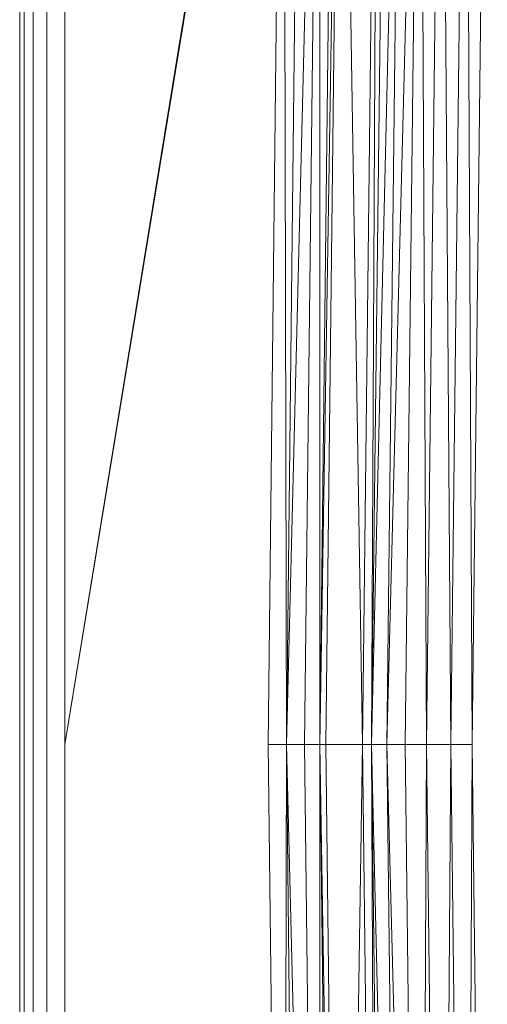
# Model space of a CAD drawing. Header units: metres. Extents: x 391.1 to 427.5, y 12.7 to 28.4.
# Tile 147 of 245: x 408.142 to 408.245, y 23.693 to 23.911. Entities that reach past the tile are written whole.
import ezdxf

# ---------------------------------------------------------------- set-up
doc = ezdxf.new("R2010")
doc.units = ezdxf.units.M
doc.layers.add('02_MOBILIARIO', color=7, linetype='Continuous', lineweight=18)

# ---------------------------------------------------------------- blocks, each defined once
blk = doc.blocks.new('Family - Plats de dutxa PS-1-153501-01_ELEC _PS1')
at = {"layer": '02_MOBILIARIO', "color": 253, "true_color": 0xaaaaaa}
for p, q in [((0.01, 0.8), (0.01, 0)), ((0.01, 0.8), (0.01, 0)), ((0.01, 0.5), (0.01, 0.79)), ((0.01, 0.79), (0.01, 0.5)), ((0.01, 0.5), (0.01, 0.79)), ((0.01, 0.79), (0.01, 0.4)), ((0.01, 0.4), (0.01, 0.79)), ((0.01, 0.79), (0.01, 0.4)), ((0.01, 0.4), (0.01, 0.79)), ((0.011, 0.79), (0.011, 0.4)), ((0.011, 0.4), (0.011, 0.79)), ((0.013, 0.79), (0.013, 0.01)), ((0.013, 0.4), (0.013, 0.79)), ((0.013, 0.79), (0.013, 0.4)), ((0.013, 0.4), (0.013, 0.79)), ((0.016, 0.789), (0.016, 0.4)), ((0.016, 0.4), (0.016, 0.789)), ((0.02, 0.788), (0.02, 0.4)), ((0.02, 0.788), (0.02, 0.4)), ((0.02, 0.4), (0.0687, 0.69841)), ((0.0687, 0.69841), (0.02, 0.4)), ((0.02, 0.4), (0.06837, 0.69444)), ((0.02, 0.4), (0.06837, 0.69444)), ((0.06837, 0.69444), (0.065, 0.4)), ((0.065, 0.4), (0.06837, 0.69444)), ((0.06837, 0.69444), (0.06904, 0.4)), ((0.06904, 0.4), (0.06837, 0.69444)), ((0.07241, 0.69444), (0.06904, 0.4)), ((0.07646, 0.69444), (0.06904, 0.4)), ((0.06904, 0.4), (0.07646, 0.69444)), ((0.07241, 0.69444), (0.06904, 0.4)), ((0.07309, 0.4), (0.07646, 0.69444)), ((0.07309, 0.4), (0.07646, 0.69444)), ((0.07983, 0.69444), (0.07646, 0.4)), ((0.08118, 0.69444), (0.07646, 0.4)), ((0.07646, 0.4), (0.08118, 0.69444)), ((0.07646, 0.69444), (0.07646, 0.4)), ((0.07983, 0.69444), (0.07646, 0.4)), ((0.07646, 0.4), (0.07646, 0.69444)), ((0.07781, 0.4), (0.08118, 0.69444)), ((0.07781, 0.4), (0.08118, 0.69444)), ((0.08118, 0.69444), (0.0859, 0.4)), ((0.0859, 0.4), (0.08118, 0.69444)), ((0.0859, 0.4), (0.08927, 0.68702)), ((0.08927, 0.68702), (0.0859, 0.4)), ((0.09129, 0.68702), (0.08792, 0.4)), ((0.09466, 0.68702), (0.08792, 0.4)), ((0.08792, 0.4), (0.09466, 0.68702)), ((0.08927, 0.68702), (0.08792, 0.4)), ((0.09129, 0.68702), (0.08792, 0.4)), ((0.08792, 0.4), (0.08927, 0.68702)), ((0.09466, 0.68702), (0.09129, 0.4)), ((0.0987, 0.68702), (0.09129, 0.4)), ((0.09129, 0.4), (0.0987, 0.68702)), ((0.09129, 0.4), (0.09466, 0.68702)), ((0.09533, 0.4), (0.0987, 0.68702)), ((0.09533, 0.4), (0.0987, 0.68702)), ((0.0987, 0.68702), (0.10005, 0.4)), ((0.10005, 0.4), (0.0987, 0.68702)), ((0.10005, 0.4), (0.10342, 0.68702)), ((0.10342, 0.68702), (0.10005, 0.4)), ((0.10342, 0.68702), (0.10545, 0.4)), ((0.10545, 0.4), (0.10342, 0.68702)), ((0.10545, 0.4), (0.10882, 0.68702)), ((0.10882, 0.68702), (0.10545, 0.4)), ((0.10882, 0.68702), (0.11017, 0.4)), ((0.11017, 0.4), (0.10882, 0.68702)), ((0.11354, 0.68702), (0.11017, 0.4)), ((0.11354, 0.68702), (0.11017, 0.4)), ((0.01, 0.01), (0.01, 0.5)), ((0.01, 0.5), (0.01, 0.01)), ((0.01, 0.01), (0.01, 0.5)), ((0.01, 0.4), (0.01, 0.01)), ((0.01, 0.4), (0.01, 0.01)), ((0.01, 0.4), (0.01, 0.01)), ((0.01, 0.4), (0.01, 0.01)), ((0.011, 0.4), (0.011, 0.01)), ((0.011, 0.4), (0.011, 0.01)), ((0.013, 0.4), (0.013, 0.01)), ((0.013, 0.4), (0.013, 0.01)), ((0.013, 0.4), (0.013, 0.01)), ((0.016, 0.4), (0.016, 0.011)), ((0.016, 0.4), (0.016, 0.011)), ((0.02, 0.4), (0.02, 0.012)), ((0.02, 0.4), (0.02, 0.012)), ((0.065, 0.4), (0.06837, 0.10556)), ((0.06837, 0.10556), (0.065, 0.4)), ((0.065, 0.4), (0.06904, 0.4)), ((0.06904, 0.4), (0.065, 0.4)), ((0.06904, 0.4), (0.06837, 0.10556)), ((0.06837, 0.10556), (0.06904, 0.4)), ((0.06904, 0.4), (0.07241, 0.10556)), ((0.07309, 0.4), (0.06904, 0.4)), ((0.07646, 0.10556), (0.06904, 0.4)), ((0.07241, 0.10556), (0.06904, 0.4)), ((0.06904, 0.4), (0.07646, 0.10556)), ((0.07309, 0.4), (0.06904, 0.4)), ((0.07309, 0.4), (0.07646, 0.10556)), ((0.07646, 0.10556), (0.07309, 0.4)), ((0.07309, 0.4), (0.07646, 0.4)), ((0.07646, 0.4), (0.07309, 0.4)), ((0.07646, 0.4), (0.07983, 0.10556)), ((0.07646, 0.4), (0.07646, 0.10556)), ((0.07646, 0.10556), (0.07646, 0.4)), ((0.07781, 0.4), (0.07646, 0.4)), ((0.08118, 0.10556), (0.07646, 0.4)), ((0.07983, 0.10556), (0.07646, 0.4)), ((0.07646, 0.4), (0.08118, 0.10556)), ((0.07781, 0.4), (0.07646, 0.4)), ((0.07781, 0.4), (0.08118, 0.10556)), ((0.0859, 0.4), (0.07781, 0.4)), ((0.08118, 0.10556), (0.07781, 0.4)), ((0.07781, 0.4), (0.0859, 0.4)), ((0.0859, 0.4), (0.08118, 0.10556)), ((0.08118, 0.10556), (0.0859, 0.4)), ((0.08792, 0.4), (0.0859, 0.4)), ((0.0859, 0.4), (0.08927, 0.11298)), ((0.08927, 0.11298), (0.0859, 0.4)), ((0.0859, 0.4), (0.08792, 0.4)), ((0.09129, 0.4), (0.08792, 0.4)), ((0.08792, 0.4), (0.09129, 0.11298)), ((0.08792, 0.4), (0.08927, 0.11298)), ((0.08927, 0.11298), (0.08792, 0.4)), ((0.09129, 0.4), (0.08792, 0.4)), ((0.09466, 0.11298), (0.08792, 0.4)), ((0.09129, 0.11298), (0.08792, 0.4)), ((0.08792, 0.4), (0.09466, 0.11298)), ((0.09533, 0.4), (0.09129, 0.4)), ((0.09129, 0.4), (0.09466, 0.11298)), ((0.09533, 0.4), (0.09129, 0.4)), ((0.0987, 0.11298), (0.09129, 0.4)), ((0.09466, 0.11298), (0.09129, 0.4)), ((0.09129, 0.4), (0.0987, 0.11298)), ((0.10005, 0.4), (0.09533, 0.4)), ((0.09533, 0.4), (0.0987, 0.11298)), ((0.0987, 0.11298), (0.09533, 0.4)), ((0.09533, 0.4), (0.10005, 0.4)), ((0.10005, 0.4), (0.0987, 0.11298)), ((0.0987, 0.11298), (0.10005, 0.4)), ((0.10545, 0.4), (0.10005, 0.4)), ((0.10005, 0.4), (0.10342, 0.11298)), ((0.10342, 0.11298), (0.10005, 0.4)), ((0.10005, 0.4), (0.10545, 0.4)), ((0.10545, 0.4), (0.10342, 0.11298)), ((0.10342, 0.11298), (0.10545, 0.4)), ((0.11017, 0.4), (0.10545, 0.4)), ((0.10545, 0.4), (0.10882, 0.11298)), ((0.10882, 0.11298), (0.10545, 0.4)), ((0.10545, 0.4), (0.11017, 0.4)), ((0.11017, 0.4), (0.10882, 0.11298)), ((0.10882, 0.11298), (0.11017, 0.4)), ((0.11017, 0.4), (0.11354, 0.11298)), ((0.11017, 0.4), (0.11354, 0.11298))]:
    blk.add_line(p, q, dxfattribs=at)
blk = doc.blocks.new('LONDR55-XX_ZZ-ARQ-CAA-M3D-Londres55_ifc-1-01_ELEC _PS1')
at = {"layer": '02_MOBILIARIO', "color": 253, "lineweight": 18, "true_color": 0xaaaaaa}
blk.add_blockref('Family - Plats de dutxa PS-1-153501-01_ELEC _PS1', (408.13172, 23.35074), dxfattribs=at)

msp = doc.modelspace()

# ---------------------------------------------------------------- block references
at = {"lineweight": 5}
msp.add_blockref('LONDR55-XX_ZZ-ARQ-CAA-M3D-Londres55_ifc-1-01_ELEC _PS1', (0, 0), dxfattribs=at)

doc.saveas('drawing.dxf')
